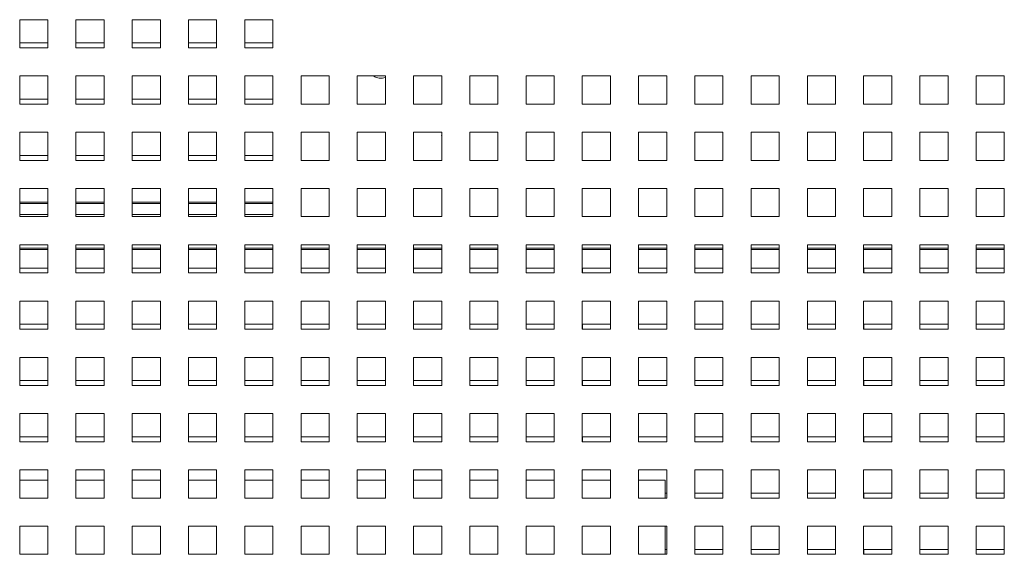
# Model space of a CAD drawing. Header units: inches. Extents: x 1 to 109, y 1 to 85.
# Tile 9 of 256: x 50.11 to 55.94, y 18.06 to 21.22. Entities that reach past the tile are written whole.
import ezdxf

# ---------------------------------------------------------------- set-up
doc = ezdxf.new("R2010")
doc.units = ezdxf.units.IN
doc.header["$MEASUREMENT"] = 0

msp = doc.modelspace()

# ---------------------------------------------------------------- linework, layer by layer
at = {"color": 7, "linetype": 'Continuous', "lineweight": 15, "ltscale": 5}
for p, q in [((50.2721, 21.2235), (50.1054, 21.2235)), ((50.1054, 21.2235), (50.1054, 21.0569)), ((50.2721, 21.0569), (50.2721, 21.2235)), ((50.6054, 21.2235), (50.4387, 21.2235)), ((50.4387, 21.2235), (50.4387, 21.0569)), ((50.6054, 21.0569), (50.6054, 21.2235)), ((50.7721, 21.2235), (50.7721, 21.0569)), ((50.9387, 21.2235), (50.7721, 21.2235)), ((50.9387, 21.0569), (50.9387, 21.2235)), ((51.2721, 21.2235), (51.1054, 21.2235)), ((51.1054, 21.2235), (51.1054, 21.0569)), ((51.2721, 21.0569), (51.2721, 21.2235)), ((51.6054, 21.2235), (51.4387, 21.2235)), ((51.4387, 21.2235), (51.4387, 21.0569)), ((51.6054, 21.0569), (51.6054, 21.2235)), ((50.2721, 21.086), (50.1056, 21.086)), ((50.1056, 21.086), (50.1056, 21.0569)), ((50.6054, 21.086), (50.4389, 21.086)), ((50.4389, 21.086), (50.4389, 21.0569)), ((50.9387, 21.086), (50.7722, 21.086)), ((50.7722, 21.086), (50.7722, 21.0569)), ((51.2721, 21.086), (51.1056, 21.086)), ((51.1056, 21.086), (51.1056, 21.0569)), ((51.6054, 21.086), (51.4389, 21.086)), ((51.4389, 21.086), (51.4389, 21.0569)), ((50.1054, 21.0569), (50.2721, 21.0569)), ((50.4387, 21.0569), (50.6054, 21.0569)), ((50.7721, 21.0569), (50.9387, 21.0569)), ((51.1054, 21.0569), (51.2721, 21.0569)), ((51.4387, 21.0569), (51.6054, 21.0569)), ((50.2721, 20.8902), (50.1054, 20.8902)), ((50.1054, 20.8902), (50.1054, 20.7235)), ((50.2721, 20.7235), (50.2721, 20.8902)), ((50.6054, 20.8902), (50.4387, 20.8902)), ((50.4387, 20.8902), (50.4387, 20.7235)), ((50.6054, 20.7235), (50.6054, 20.8902)), ((50.7721, 20.8902), (50.7721, 20.7235)), ((50.9387, 20.8902), (50.7721, 20.8902)), ((50.9387, 20.7235), (50.9387, 20.8902)), ((51.2721, 20.8902), (51.1054, 20.8902)), ((51.1054, 20.8902), (51.1054, 20.7235)), ((51.2721, 20.7235), (51.2721, 20.8902)), ((51.6054, 20.8902), (51.4387, 20.8902)), ((51.4387, 20.8902), (51.4387, 20.7235)), ((51.6054, 20.7235), (51.6054, 20.8902)), ((51.9387, 20.8902), (51.7721, 20.8902)), ((51.7721, 20.8902), (51.7721, 20.7235)), ((51.9387, 20.7235), (51.9387, 20.8902)), ((52.2721, 20.8902), (52.1054, 20.8902)), ((52.1054, 20.8902), (52.1054, 20.7235)), ((52.2721, 20.7235), (52.2721, 20.8902)), ((52.6054, 20.8902), (52.4387, 20.8902)), ((52.4387, 20.8902), (52.4387, 20.7235)), ((52.6054, 20.7235), (52.6054, 20.8902)), ((52.9387, 20.8902), (52.7721, 20.8902)), ((52.7721, 20.8902), (52.7721, 20.7235)), ((52.9387, 20.7235), (52.9387, 20.8902)), ((53.2721, 20.8902), (53.1054, 20.8902)), ((53.1054, 20.8902), (53.1054, 20.7235)), ((53.2721, 20.7235), (53.2721, 20.8902)), ((53.6054, 20.8902), (53.4387, 20.8902)), ((53.4387, 20.8902), (53.4387, 20.7235)), ((53.6054, 20.7235), (53.6054, 20.8902)), ((53.9387, 20.8902), (53.7721, 20.8902)), ((53.7721, 20.8902), (53.7721, 20.7235)), ((53.9387, 20.7235), (53.9387, 20.8902)), ((54.2721, 20.8902), (54.1054, 20.8902)), ((54.1054, 20.8902), (54.1054, 20.7235)), ((54.2721, 20.7235), (54.2721, 20.8902)), ((54.6054, 20.8902), (54.4387, 20.8902)), ((54.4387, 20.8902), (54.4387, 20.7235)), ((54.6054, 20.7235), (54.6054, 20.8902)), ((54.9387, 20.8902), (54.7721, 20.8902)), ((54.7721, 20.8902), (54.7721, 20.7235)), ((54.9387, 20.7235), (54.9387, 20.8902)), ((55.2721, 20.8902), (55.1054, 20.8902)), ((55.1054, 20.8902), (55.1054, 20.7235)), ((55.2721, 20.7235), (55.2721, 20.8902)), ((55.6054, 20.8902), (55.4387, 20.8902)), ((55.4387, 20.8902), (55.4387, 20.7235)), ((55.6054, 20.7235), (55.6054, 20.8902)), ((55.9387, 20.8902), (55.7721, 20.8902)), ((55.7721, 20.8902), (55.7721, 20.7235)), ((55.9387, 20.7235), (55.9387, 20.8902)), ((50.1054, 20.7235), (50.2721, 20.7235)), ((50.2721, 20.7527), (50.1056, 20.7527)), ((50.1056, 20.7527), (50.1056, 20.7235)), ((50.4387, 20.7235), (50.6054, 20.7235)), ((50.6054, 20.7527), (50.4389, 20.7527)), ((50.4389, 20.7527), (50.4389, 20.7235)), ((50.7721, 20.7235), (50.9387, 20.7235)), ((50.9387, 20.7527), (50.7722, 20.7527)), ((50.7722, 20.7527), (50.7722, 20.7235)), ((51.1054, 20.7235), (51.2721, 20.7235)), ((51.2721, 20.7527), (51.1056, 20.7527)), ((51.1056, 20.7527), (51.1056, 20.7235)), ((51.4387, 20.7235), (51.6054, 20.7235)), ((51.6054, 20.7527), (51.4389, 20.7527)), ((51.4389, 20.7527), (51.4389, 20.7235)), ((51.7721, 20.7235), (51.9387, 20.7235)), ((52.1054, 20.7235), (52.2721, 20.7235)), ((52.4387, 20.7235), (52.6054, 20.7235)), ((52.7721, 20.7235), (52.9387, 20.7235)), ((53.1054, 20.7235), (53.2721, 20.7235)), ((53.4387, 20.7235), (53.6054, 20.7235)), ((53.7721, 20.7235), (53.9387, 20.7235)), ((54.1054, 20.7235), (54.2721, 20.7235)), ((54.4387, 20.7235), (54.6054, 20.7235)), ((54.7721, 20.7235), (54.9387, 20.7235)), ((55.1054, 20.7235), (55.2721, 20.7235)), ((55.4387, 20.7235), (55.6054, 20.7235)), ((55.7721, 20.7235), (55.9387, 20.7235)), ((50.2721, 20.5569), (50.1054, 20.5569)), ((50.1054, 20.5569), (50.1054, 20.3902)), ((50.2721, 20.3902), (50.2721, 20.5569)), ((50.6054, 20.5569), (50.4387, 20.5569)), ((50.4387, 20.5569), (50.4387, 20.3902)), ((50.6054, 20.3902), (50.6054, 20.5569)), ((50.7721, 20.5569), (50.7721, 20.3902)), ((50.9387, 20.5569), (50.7721, 20.5569)), ((50.9387, 20.3902), (50.9387, 20.5569)), ((51.2721, 20.5569), (51.1054, 20.5569)), ((51.1054, 20.5569), (51.1054, 20.3902)), ((51.2721, 20.3902), (51.2721, 20.5569)), ((51.6054, 20.5569), (51.4387, 20.5569)), ((51.4387, 20.5569), (51.4387, 20.3902)), ((51.6054, 20.3902), (51.6054, 20.5569)), ((51.9387, 20.5569), (51.7721, 20.5569)), ((51.7721, 20.5569), (51.7721, 20.3902)), ((51.9387, 20.3902), (51.9387, 20.5569)), ((52.2721, 20.5569), (52.1054, 20.5569)), ((52.1054, 20.5569), (52.1054, 20.3902)), ((52.2721, 20.3902), (52.2721, 20.5569)), ((52.6054, 20.5569), (52.4387, 20.5569)), ((52.4387, 20.5569), (52.4387, 20.3902)), ((52.6054, 20.5392), (52.6035, 20.5381)), ((52.6047, 20.5384), (52.6054, 20.5361)), ((52.6054, 20.3902), (52.6054, 20.5569)), ((52.9387, 20.5569), (52.7721, 20.5569)), ((52.7721, 20.5569), (52.7721, 20.3902)), ((52.9387, 20.3902), (52.9387, 20.5569)), ((53.2721, 20.5569), (53.1054, 20.5569)), ((53.1054, 20.5569), (53.1054, 20.3902)), ((53.2721, 20.3902), (53.2721, 20.5569)), ((53.6054, 20.5569), (53.4387, 20.5569)), ((53.4387, 20.5569), (53.4387, 20.3902)), ((53.6054, 20.3902), (53.6054, 20.5569)), ((53.9387, 20.5569), (53.7721, 20.5569)), ((53.7721, 20.5569), (53.7721, 20.3902)), ((53.9387, 20.3902), (53.9387, 20.5569)), ((54.2721, 20.5569), (54.1054, 20.5569)), ((54.1054, 20.5569), (54.1054, 20.3902)), ((54.2721, 20.3902), (54.2721, 20.5569)), ((54.6054, 20.5569), (54.4387, 20.5569)), ((54.4387, 20.5569), (54.4387, 20.3902)), ((54.6054, 20.3902), (54.6054, 20.5569)), ((54.9387, 20.5569), (54.7721, 20.5569)), ((54.7721, 20.5569), (54.7721, 20.3902)), ((54.9387, 20.3902), (54.9387, 20.5569)), ((55.2721, 20.5569), (55.1054, 20.5569)), ((55.1054, 20.5569), (55.1054, 20.3902)), ((55.2721, 20.3902), (55.2721, 20.5569)), ((55.6054, 20.5569), (55.4387, 20.5569)), ((55.4387, 20.5569), (55.4387, 20.3902)), ((55.6054, 20.3902), (55.6054, 20.5569)), ((55.9387, 20.5569), (55.7721, 20.5569)), ((55.7721, 20.5569), (55.7721, 20.3902)), ((55.9387, 20.3902), (55.9387, 20.5569)), ((50.2721, 20.4194), (50.1056, 20.4194)), ((50.1056, 20.4194), (50.1056, 20.3902)), ((50.6054, 20.4194), (50.4389, 20.4194)), ((50.4389, 20.4194), (50.4389, 20.3902)), ((50.9387, 20.4194), (50.7722, 20.4194)), ((50.7722, 20.4194), (50.7722, 20.3902)), ((51.2721, 20.4194), (51.1056, 20.4194)), ((51.1056, 20.4194), (51.1056, 20.3902)), ((51.6054, 20.4194), (51.4389, 20.4194)), ((51.4389, 20.4194), (51.4389, 20.3902)), ((50.1054, 20.3902), (50.2721, 20.3902)), ((50.4387, 20.3902), (50.6054, 20.3902)), ((50.7721, 20.3902), (50.9387, 20.3902)), ((51.1054, 20.3902), (51.2721, 20.3902)), ((51.4387, 20.3902), (51.6054, 20.3902)), ((51.7721, 20.3902), (51.9387, 20.3902)), ((52.1054, 20.3902), (52.2721, 20.3902)), ((52.4387, 20.3902), (52.6054, 20.3902)), ((52.7721, 20.3902), (52.9387, 20.3902)), ((53.1054, 20.3902), (53.2721, 20.3902)), ((53.4387, 20.3902), (53.6054, 20.3902)), ((53.7721, 20.3902), (53.9387, 20.3902)), ((54.1054, 20.3902), (54.2721, 20.3902)), ((54.4387, 20.3902), (54.6054, 20.3902)), ((54.7721, 20.3902), (54.9387, 20.3902)), ((55.1054, 20.3902), (55.2721, 20.3902)), ((55.4387, 20.3902), (55.6054, 20.3902)), ((55.7721, 20.3902), (55.9387, 20.3902)), ((50.2721, 20.2235), (50.1054, 20.2235)), ((50.1054, 20.2235), (50.1054, 20.0569)), ((50.2721, 20.0569), (50.2721, 20.2235)), ((50.6054, 20.2235), (50.4387, 20.2235)), ((50.4387, 20.2235), (50.4387, 20.0569)), ((50.6054, 20.0569), (50.6054, 20.2235)), ((50.9387, 20.2235), (50.7721, 20.2235)), ((50.7721, 20.2235), (50.7721, 20.0569)), ((50.9387, 20.0569), (50.9387, 20.2235)), ((51.2721, 20.2235), (51.1054, 20.2235)), ((51.1054, 20.2235), (51.1054, 20.0569)), ((51.2721, 20.0569), (51.2721, 20.2235)), ((51.6054, 20.2235), (51.4387, 20.2235)), ((51.4387, 20.2235), (51.4387, 20.0569)), ((51.6054, 20.0569), (51.6054, 20.2235)), ((51.9387, 20.2235), (51.7721, 20.2235)), ((51.7721, 20.2235), (51.7721, 20.0569)), ((51.9387, 20.0569), (51.9387, 20.2235)), ((52.2721, 20.2235), (52.1054, 20.2235)), ((52.1054, 20.2235), (52.1054, 20.0569)), ((52.2721, 20.0569), (52.2721, 20.2235)), ((52.6054, 20.2235), (52.4387, 20.2235)), ((52.4387, 20.2235), (52.4387, 20.0569)), ((52.6054, 20.0569), (52.6054, 20.2235)), ((52.9387, 20.2235), (52.7721, 20.2235)), ((52.7721, 20.2235), (52.7721, 20.0569)), ((52.9387, 20.0569), (52.9387, 20.2235)), ((53.2721, 20.2235), (53.1054, 20.2235)), ((53.1054, 20.2235), (53.1054, 20.0569)), ((53.2721, 20.0569), (53.2721, 20.2235)), ((53.6054, 20.2235), (53.4387, 20.2235)), ((53.4387, 20.2235), (53.4387, 20.0569)), ((53.6054, 20.0569), (53.6054, 20.2235)), ((53.9387, 20.2235), (53.7721, 20.2235)), ((53.7721, 20.2235), (53.7721, 20.0569)), ((53.9387, 20.0569), (53.9387, 20.2235)), ((54.2721, 20.2235), (54.1054, 20.2235)), ((54.1054, 20.2235), (54.1054, 20.0569)), ((54.2721, 20.0569), (54.2721, 20.2235)), ((54.6054, 20.2235), (54.4387, 20.2235)), ((54.4387, 20.2235), (54.4387, 20.0569)), ((54.6054, 20.0569), (54.6054, 20.2235)), ((54.9387, 20.2235), (54.7721, 20.2235)), ((54.7721, 20.2235), (54.7721, 20.0569)), ((54.9387, 20.0569), (54.9387, 20.2235)), ((55.2721, 20.2235), (55.1054, 20.2235)), ((55.1054, 20.2235), (55.1054, 20.0569)), ((55.2721, 20.0569), (55.2721, 20.2235)), ((55.6054, 20.2235), (55.4387, 20.2235)), ((55.4387, 20.2235), (55.4387, 20.0569)), ((55.6054, 20.0569), (55.6054, 20.2235)), ((55.9387, 20.2235), (55.7721, 20.2235)), ((55.7721, 20.2235), (55.7721, 20.0569)), ((55.9387, 20.0569), (55.9387, 20.2235)), ((50.2721, 20.1427), (50.1054, 20.1427)), ((50.6054, 20.1427), (50.4387, 20.1427)), ((50.9387, 20.1427), (50.7721, 20.1427)), ((51.2721, 20.1427), (51.1054, 20.1427)), ((51.6054, 20.1427), (51.4387, 20.1427)), ((50.1054, 20.0569), (50.2721, 20.0569)), ((50.4387, 20.0569), (50.6054, 20.0569)), ((50.7721, 20.0569), (50.9387, 20.0569)), ((51.1054, 20.0569), (51.2721, 20.0569)), ((51.4387, 20.0569), (51.6054, 20.0569)), ((51.7721, 20.0569), (51.9387, 20.0569)), ((52.1054, 20.0569), (52.2721, 20.0569)), ((52.4387, 20.0569), (52.6054, 20.0569)), ((52.7721, 20.0569), (52.9387, 20.0569)), ((53.1054, 20.0569), (53.2721, 20.0569)), ((53.4387, 20.0569), (53.6054, 20.0569)), ((53.7721, 20.0569), (53.9387, 20.0569)), ((54.1054, 20.0569), (54.2721, 20.0569)), ((54.4387, 20.0569), (54.6054, 20.0569)), ((54.7721, 20.0569), (54.9387, 20.0569)), ((55.1054, 20.0569), (55.2721, 20.0569)), ((55.4387, 20.0569), (55.6054, 20.0569)), ((55.7721, 20.0569), (55.9387, 20.0569)), ((50.2721, 19.8902), (50.1054, 19.8902)), ((50.1054, 19.8902), (50.1054, 19.7235)), ((50.1054, 19.8627), (50.2721, 19.8627)), ((50.2721, 19.7235), (50.2721, 19.8902)), ((50.6054, 19.8902), (50.4387, 19.8902)), ((50.4387, 19.8902), (50.4387, 19.7235)), ((50.4387, 19.8627), (50.6054, 19.8627)), ((50.6054, 19.7235), (50.6054, 19.8902)), ((50.9387, 19.8902), (50.7721, 19.8902)), ((50.7721, 19.8902), (50.7721, 19.7235)), ((50.7721, 19.8627), (50.9387, 19.8627)), ((50.9387, 19.7235), (50.9387, 19.8902)), ((51.2721, 19.8902), (51.1054, 19.8902)), ((51.1054, 19.8902), (51.1054, 19.7235)), ((51.1054, 19.8627), (51.2721, 19.8627)), ((51.2721, 19.7235), (51.2721, 19.8902)), ((51.6054, 19.8902), (51.4387, 19.8902)), ((51.4387, 19.8902), (51.4387, 19.7235)), ((51.4387, 19.8627), (51.6054, 19.8627)), ((51.6054, 19.7235), (51.6054, 19.8902)), ((51.9387, 19.8902), (51.7721, 19.8902)), ((51.7721, 19.8902), (51.7721, 19.7235)), ((51.7721, 19.8627), (51.9387, 19.8627)), ((51.9387, 19.7235), (51.9387, 19.8902)), ((52.2721, 19.8902), (52.1054, 19.8902)), ((52.1054, 19.8902), (52.1054, 19.7235)), ((52.1054, 19.8627), (52.2721, 19.8627)), ((52.2721, 19.7235), (52.2721, 19.8902)), ((52.6054, 19.8902), (52.4387, 19.8902)), ((52.4387, 19.8902), (52.4387, 19.7235)), ((52.4387, 19.8627), (52.6054, 19.8627)), ((52.6054, 19.7235), (52.6054, 19.8902)), ((52.9387, 19.8902), (52.7721, 19.8902)), ((52.7721, 19.8902), (52.7721, 19.7235)), ((52.7721, 19.8627), (52.9387, 19.8627)), ((52.9387, 19.7235), (52.9387, 19.8902)), ((53.2721, 19.8902), (53.1054, 19.8902)), ((53.1054, 19.8902), (53.1054, 19.7235)), ((53.1054, 19.8627), (53.2721, 19.8627)), ((53.2721, 19.7235), (53.2721, 19.8902)), ((53.6054, 19.8902), (53.4387, 19.8902)), ((53.4387, 19.8902), (53.4387, 19.7235)), ((53.4387, 19.8627), (53.6054, 19.8627)), ((53.6054, 19.7235), (53.6054, 19.8902)), ((53.9387, 19.8902), (53.7721, 19.8902)), ((53.7721, 19.8902), (53.7721, 19.7235)), ((53.7721, 19.8627), (53.9387, 19.8627)), ((53.9387, 19.7235), (53.9387, 19.8902)), ((54.2721, 19.8902), (54.1054, 19.8902)), ((54.1054, 19.8902), (54.1054, 19.7235)), ((54.1054, 19.8627), (54.2721, 19.8627)), ((54.2721, 19.7235), (54.2721, 19.8902)), ((54.6054, 19.8902), (54.4387, 19.8902)), ((54.4387, 19.8902), (54.4387, 19.7235)), ((54.4387, 19.8627), (54.6054, 19.8627)), ((54.6054, 19.7235), (54.6054, 19.8902)), ((54.9387, 19.8902), (54.7721, 19.8902)), ((54.7721, 19.8902), (54.7721, 19.7235)), ((54.7721, 19.8627), (54.9387, 19.8627)), ((54.9387, 19.7235), (54.9387, 19.8902)), ((55.2721, 19.8902), (55.1054, 19.8902)), ((55.1054, 19.8902), (55.1054, 19.7235)), ((55.1054, 19.8627), (55.2721, 19.8627)), ((55.2721, 19.7235), (55.2721, 19.8902)), ((55.6054, 19.8902), (55.4387, 19.8902)), ((55.4387, 19.8902), (55.4387, 19.7235)), ((55.4387, 19.8627), (55.6054, 19.8627)), ((55.6054, 19.7235), (55.6054, 19.8902)), ((55.9387, 19.8902), (55.7721, 19.8902)), ((55.7721, 19.8902), (55.7721, 19.7235)), ((55.7721, 19.8627), (55.9387, 19.8627)), ((55.9387, 19.7235), (55.9387, 19.8902)), ((50.1054, 19.7235), (50.2721, 19.7235)), ((50.2721, 19.7527), (50.1056, 19.7527)), ((50.1056, 19.7527), (50.1056, 19.7235)), ((50.4387, 19.7235), (50.6054, 19.7235)), ((50.6054, 19.7527), (50.4389, 19.7527)), ((50.4389, 19.7527), (50.4389, 19.7235)), ((50.7721, 19.7235), (50.9387, 19.7235)), ((50.9387, 19.7527), (50.7722, 19.7527)), ((50.7722, 19.7527), (50.7722, 19.7235)), ((51.1054, 19.7235), (51.2721, 19.7235)), ((51.2721, 19.7527), (51.1056, 19.7527)), ((51.1056, 19.7527), (51.1056, 19.7235)), ((51.4387, 19.7235), (51.6054, 19.7235)), ((51.6054, 19.7527), (51.4389, 19.7527)), ((51.4389, 19.7527), (51.4389, 19.7235)), ((51.7721, 19.7235), (51.9387, 19.7235)), ((51.9387, 19.7527), (51.7722, 19.7527)), ((51.7722, 19.7527), (51.7722, 19.7235)), ((52.1054, 19.7235), (52.2721, 19.7235)), ((52.2721, 19.7527), (52.1056, 19.7527)), ((52.1056, 19.7527), (52.1056, 19.7235)), ((52.4387, 19.7235), (52.6054, 19.7235)), ((52.6054, 19.7527), (52.4389, 19.7527)), ((52.4389, 19.7527), (52.4389, 19.7235)), ((52.7721, 19.7235), (52.9387, 19.7235)), ((52.9387, 19.7527), (52.7722, 19.7527)), ((52.7722, 19.7527), (52.7722, 19.7235)), ((53.1054, 19.7235), (53.2721, 19.7235)), ((53.2721, 19.7527), (53.1056, 19.7527)), ((53.1056, 19.7527), (53.1056, 19.7235)), ((53.4387, 19.7235), (53.6054, 19.7235)), ((53.6054, 19.7527), (53.4389, 19.7527)), ((53.4389, 19.7527), (53.4389, 19.7235)), ((53.7721, 19.7235), (53.9387, 19.7235)), ((53.9387, 19.7527), (53.7722, 19.7527)), ((53.7722, 19.7527), (53.7722, 19.7235)), ((54.1054, 19.7235), (54.2721, 19.7235)), ((54.2721, 19.7527), (54.1056, 19.7527)), ((54.1056, 19.7527), (54.1056, 19.7235)), ((54.4387, 19.7235), (54.6054, 19.7235)), ((54.6054, 19.7527), (54.4389, 19.7527)), ((54.4389, 19.7527), (54.4389, 19.7235)), ((54.7721, 19.7235), (54.9387, 19.7235)), ((54.9387, 19.7527), (54.7722, 19.7527)), ((54.7722, 19.7527), (54.7722, 19.7235)), ((55.1054, 19.7235), (55.2721, 19.7235)), ((55.2721, 19.7527), (55.1056, 19.7527)), ((55.1056, 19.7527), (55.1056, 19.7235)), ((55.4387, 19.7235), (55.6054, 19.7235)), ((55.6054, 19.7527), (55.4389, 19.7527)), ((55.4389, 19.7527), (55.4389, 19.7235)), ((55.7721, 19.7235), (55.9387, 19.7235)), ((55.9387, 19.7527), (55.7722, 19.7527)), ((55.7722, 19.7527), (55.7722, 19.7235)), ((50.2721, 19.5569), (50.1054, 19.5569)), ((50.1054, 19.5569), (50.1054, 19.3902)), ((50.2721, 19.3902), (50.2721, 19.5569)), ((50.6054, 19.5569), (50.4387, 19.5569)), ((50.4387, 19.5569), (50.4387, 19.3902)), ((50.6054, 19.3902), (50.6054, 19.5569)), ((50.9387, 19.5569), (50.7721, 19.5569)), ((50.7721, 19.5569), (50.7721, 19.3902)), ((50.9387, 19.3902), (50.9387, 19.5569)), ((51.2721, 19.5569), (51.1054, 19.5569)), ((51.1054, 19.5569), (51.1054, 19.3902)), ((51.2721, 19.3902), (51.2721, 19.5569)), ((51.6054, 19.5569), (51.4387, 19.5569)), ((51.4387, 19.5569), (51.4387, 19.3902)), ((51.6054, 19.3902), (51.6054, 19.5569)), ((51.9387, 19.5569), (51.7721, 19.5569)), ((51.7721, 19.5569), (51.7721, 19.3902)), ((51.9387, 19.3902), (51.9387, 19.5569)), ((52.2721, 19.5569), (52.1054, 19.5569)), ((52.1054, 19.5569), (52.1054, 19.3902)), ((52.2721, 19.3902), (52.2721, 19.5569)), ((52.6054, 19.5569), (52.4387, 19.5569)), ((52.4387, 19.5569), (52.4387, 19.3902)), ((52.6054, 19.3902), (52.6054, 19.5569)), ((52.9387, 19.5569), (52.7721, 19.5569)), ((52.7721, 19.5569), (52.7721, 19.3902)), ((52.9387, 19.3902), (52.9387, 19.5569)), ((53.2721, 19.5569), (53.1054, 19.5569)), ((53.1054, 19.5569), (53.1054, 19.3902)), ((53.2721, 19.3902), (53.2721, 19.5569)), ((53.6054, 19.5569), (53.4387, 19.5569)), ((53.4387, 19.5569), (53.4387, 19.3902)), ((53.6054, 19.3902), (53.6054, 19.5569)), ((53.9387, 19.5569), (53.7721, 19.5569)), ((53.7721, 19.5569), (53.7721, 19.3902)), ((53.9387, 19.3902), (53.9387, 19.5569)), ((54.2721, 19.5569), (54.1054, 19.5569)), ((54.1054, 19.5569), (54.1054, 19.3902)), ((54.2721, 19.3902), (54.2721, 19.5569)), ((54.6054, 19.5569), (54.4387, 19.5569)), ((54.4387, 19.5569), (54.4387, 19.3902)), ((54.6054, 19.3902), (54.6054, 19.5569)), ((54.9387, 19.5569), (54.7721, 19.5569)), ((54.7721, 19.5569), (54.7721, 19.3902)), ((54.9387, 19.3902), (54.9387, 19.5569)), ((55.2721, 19.5569), (55.1054, 19.5569)), ((55.1054, 19.5569), (55.1054, 19.3902)), ((55.2721, 19.3902), (55.2721, 19.5569)), ((55.6054, 19.5569), (55.4387, 19.5569)), ((55.4387, 19.5569), (55.4387, 19.3902)), ((55.6054, 19.3902), (55.6054, 19.5569)), ((55.9387, 19.5569), (55.7721, 19.5569)), ((55.7721, 19.5569), (55.7721, 19.3902)), ((55.9387, 19.3902), (55.9387, 19.5569)), ((50.1054, 19.3902), (50.2721, 19.3902)), ((50.2721, 19.4194), (50.1056, 19.4194)), ((50.1056, 19.4194), (50.1056, 19.3902)), ((50.4387, 19.3902), (50.6054, 19.3902)), ((50.6054, 19.4194), (50.4389, 19.4194)), ((50.4389, 19.4194), (50.4389, 19.3902)), ((50.7721, 19.3902), (50.9387, 19.3902)), ((50.9387, 19.4194), (50.7722, 19.4194)), ((50.7722, 19.4194), (50.7722, 19.3902)), ((51.1054, 19.3902), (51.2721, 19.3902)), ((51.2721, 19.4194), (51.1056, 19.4194)), ((51.1056, 19.4194), (51.1056, 19.3902)), ((51.4387, 19.3902), (51.6054, 19.3902)), ((51.6054, 19.4194), (51.4389, 19.4194)), ((51.4389, 19.4194), (51.4389, 19.3902)), ((51.7721, 19.3902), (51.9387, 19.3902)), ((51.9387, 19.4194), (51.7722, 19.4194)), ((51.7722, 19.4194), (51.7722, 19.3902)), ((52.1054, 19.3902), (52.2721, 19.3902)), ((52.2721, 19.4194), (52.1056, 19.4194)), ((52.1056, 19.4194), (52.1056, 19.3902)), ((52.4387, 19.3902), (52.6054, 19.3902)), ((52.6054, 19.4194), (52.4389, 19.4194)), ((52.4389, 19.4194), (52.4389, 19.3902)), ((52.7721, 19.3902), (52.9387, 19.3902)), ((52.9387, 19.4194), (52.7722, 19.4194)), ((52.7722, 19.4194), (52.7722, 19.3902)), ((53.1054, 19.3902), (53.2721, 19.3902)), ((53.2721, 19.4194), (53.1056, 19.4194)), ((53.1056, 19.4194), (53.1056, 19.3902)), ((53.4387, 19.3902), (53.6054, 19.3902)), ((53.6054, 19.4194), (53.4389, 19.4194)), ((53.4389, 19.4194), (53.4389, 19.3902)), ((53.7721, 19.3902), (53.9387, 19.3902)), ((53.9387, 19.4194), (53.7722, 19.4194)), ((53.7722, 19.4194), (53.7722, 19.3902)), ((54.1054, 19.3902), (54.2721, 19.3902)), ((54.2721, 19.4194), (54.1056, 19.4194)), ((54.1056, 19.4194), (54.1056, 19.3902)), ((54.4387, 19.3902), (54.6054, 19.3902)), ((54.6054, 19.4194), (54.4389, 19.4194)), ((54.4389, 19.4194), (54.4389, 19.3902)), ((54.7721, 19.3902), (54.9387, 19.3902)), ((54.9387, 19.4194), (54.7722, 19.4194)), ((54.7722, 19.4194), (54.7722, 19.3902)), ((55.1054, 19.3902), (55.2721, 19.3902)), ((55.2721, 19.4194), (55.1056, 19.4194)), ((55.1056, 19.4194), (55.1056, 19.3902)), ((55.4387, 19.3902), (55.6054, 19.3902)), ((55.6054, 19.4194), (55.4389, 19.4194)), ((55.4389, 19.4194), (55.4389, 19.3902)), ((55.7721, 19.3902), (55.9387, 19.3902)), ((55.9387, 19.4194), (55.7722, 19.4194)), ((55.7722, 19.4194), (55.7722, 19.3902)), ((50.2721, 19.2235), (50.1054, 19.2235)), ((50.1054, 19.2235), (50.1054, 19.0569)), ((50.2721, 19.0569), (50.2721, 19.2235)), ((50.6054, 19.2235), (50.4387, 19.2235)), ((50.4387, 19.2235), (50.4387, 19.0569)), ((50.6054, 19.0569), (50.6054, 19.2235)), ((50.9387, 19.2235), (50.7721, 19.2235)), ((50.7721, 19.2235), (50.7721, 19.0569)), ((50.9387, 19.0569), (50.9387, 19.2235)), ((51.2721, 19.2235), (51.1054, 19.2235)), ((51.1054, 19.2235), (51.1054, 19.0569)), ((51.2721, 19.0569), (51.2721, 19.2235)), ((51.6054, 19.2235), (51.4387, 19.2235)), ((51.4387, 19.2235), (51.4387, 19.0569)), ((51.6054, 19.0569), (51.6054, 19.2235)), ((51.9387, 19.2235), (51.7721, 19.2235)), ((51.7721, 19.2235), (51.7721, 19.0569)), ((51.9387, 19.0569), (51.9387, 19.2235)), ((52.2721, 19.2235), (52.1054, 19.2235)), ((52.1054, 19.2235), (52.1054, 19.0569)), ((52.2721, 19.0569), (52.2721, 19.2235)), ((52.6054, 19.2235), (52.4387, 19.2235)), ((52.4387, 19.2235), (52.4387, 19.0569)), ((52.6054, 19.0569), (52.6054, 19.2235)), ((52.9387, 19.2235), (52.7721, 19.2235)), ((52.7721, 19.2235), (52.7721, 19.0569)), ((52.9387, 19.0569), (52.9387, 19.2235)), ((53.2721, 19.2235), (53.1054, 19.2235)), ((53.1054, 19.2235), (53.1054, 19.0569)), ((53.2721, 19.0569), (53.2721, 19.2235)), ((53.6054, 19.2235), (53.4387, 19.2235)), ((53.4387, 19.2235), (53.4387, 19.0569)), ((53.6054, 19.0569), (53.6054, 19.2235)), ((53.9387, 19.2235), (53.7721, 19.2235)), ((53.7721, 19.2235), (53.7721, 19.0569)), ((53.9387, 19.0569), (53.9387, 19.2235)), ((54.2721, 19.2235), (54.1054, 19.2235)), ((54.1054, 19.2235), (54.1054, 19.0569)), ((54.2721, 19.0569), (54.2721, 19.2235)), ((54.6054, 19.2235), (54.4387, 19.2235)), ((54.4387, 19.2235), (54.4387, 19.0569)), ((54.6054, 19.0569), (54.6054, 19.2235)), ((54.9387, 19.2235), (54.7721, 19.2235)), ((54.7721, 19.2235), (54.7721, 19.0569)), ((54.9387, 19.0569), (54.9387, 19.2235)), ((55.2721, 19.2235), (55.1054, 19.2235)), ((55.1054, 19.2235), (55.1054, 19.0569)), ((55.2721, 19.0569), (55.2721, 19.2235)), ((55.6054, 19.2235), (55.4387, 19.2235)), ((55.4387, 19.2235), (55.4387, 19.0569)), ((55.6054, 19.0569), (55.6054, 19.2235)), ((55.9387, 19.2235), (55.7721, 19.2235)), ((55.7721, 19.2235), (55.7721, 19.0569)), ((55.9387, 19.0569), (55.9387, 19.2235)), ((50.2721, 19.086), (50.1056, 19.086)), ((50.1056, 19.086), (50.1056, 19.0569)), ((50.6054, 19.086), (50.4389, 19.086)), ((50.4389, 19.086), (50.4389, 19.0569)), ((50.9387, 19.086), (50.7722, 19.086)), ((50.7722, 19.086), (50.7722, 19.0569)), ((51.2721, 19.086), (51.1056, 19.086)), ((51.1056, 19.086), (51.1056, 19.0569)), ((51.4389, 19.086), (51.4389, 19.0569)), ((51.6054, 19.086), (51.4389, 19.086)), ((51.7722, 19.086), (51.7722, 19.0569)), ((51.9387, 19.086), (51.7722, 19.086)), ((52.1056, 19.086), (52.1056, 19.0569)), ((52.2721, 19.086), (52.1056, 19.086)), ((52.4389, 19.086), (52.4389, 19.0569)), ((52.6054, 19.086), (52.4389, 19.086)), ((52.7722, 19.086), (52.7722, 19.0569)), ((52.9387, 19.086), (52.7722, 19.086)), ((53.1056, 19.086), (53.1056, 19.0569)), ((53.2721, 19.086), (53.1056, 19.086)), ((53.6054, 19.086), (53.4389, 19.086)), ((53.4389, 19.086), (53.4389, 19.0569)), ((53.7722, 19.086), (53.7722, 19.0569)), ((53.9387, 19.086), (53.7722, 19.086)), ((54.1056, 19.086), (54.1056, 19.0569)), ((54.2721, 19.086), (54.1056, 19.086)), ((54.4389, 19.086), (54.4389, 19.0569)), ((54.6054, 19.086), (54.4389, 19.086)), ((54.7722, 19.086), (54.7722, 19.0569)), ((54.9387, 19.086), (54.7722, 19.086)), ((55.1056, 19.086), (55.1056, 19.0569)), ((55.2721, 19.086), (55.1056, 19.086)), ((55.4389, 19.086), (55.4389, 19.0569)), ((55.6054, 19.086), (55.4389, 19.086)), ((55.9387, 19.086), (55.7722, 19.086)), ((55.7722, 19.086), (55.7722, 19.0569)), ((50.1054, 19.0569), (50.2721, 19.0569)), ((50.4387, 19.0569), (50.6054, 19.0569)), ((50.7721, 19.0569), (50.9387, 19.0569)), ((51.1054, 19.0569), (51.2721, 19.0569)), ((51.4387, 19.0569), (51.6054, 19.0569)), ((51.7721, 19.0569), (51.9387, 19.0569)), ((52.1054, 19.0569), (52.2721, 19.0569)), ((52.4387, 19.0569), (52.6054, 19.0569)), ((52.7721, 19.0569), (52.9387, 19.0569)), ((53.1054, 19.0569), (53.2721, 19.0569)), ((53.4387, 19.0569), (53.6054, 19.0569)), ((53.7721, 19.0569), (53.9387, 19.0569)), ((54.1054, 19.0569), (54.2721, 19.0569)), ((54.4387, 19.0569), (54.6054, 19.0569)), ((54.7721, 19.0569), (54.9387, 19.0569)), ((55.1054, 19.0569), (55.2721, 19.0569)), ((55.4387, 19.0569), (55.6054, 19.0569)), ((55.7721, 19.0569), (55.9387, 19.0569)), ((50.2721, 18.8902), (50.1054, 18.8902)), ((50.1054, 18.8902), (50.1054, 18.7235)), ((50.2721, 18.7235), (50.2721, 18.8902)), ((50.6054, 18.8902), (50.4387, 18.8902)), ((50.4387, 18.8902), (50.4387, 18.7235)), ((50.6054, 18.7235), (50.6054, 18.8902)), ((50.9387, 18.8902), (50.7721, 18.8902)), ((50.7721, 18.8902), (50.7721, 18.7235)), ((50.9387, 18.7235), (50.9387, 18.8902)), ((51.1054, 18.8902), (51.1054, 18.7235)), ((51.2721, 18.8902), (51.1054, 18.8902)), ((51.2721, 18.7235), (51.2721, 18.8902)), ((51.6054, 18.8902), (51.4387, 18.8902)), ((51.4387, 18.8902), (51.4387, 18.7235)), ((51.6054, 18.7235), (51.6054, 18.8902)), ((51.9387, 18.8902), (51.7721, 18.8902)), ((51.7721, 18.8902), (51.7721, 18.7235)), ((51.9387, 18.7235), (51.9387, 18.8902)), ((52.2721, 18.8902), (52.1054, 18.8902)), ((52.1054, 18.8902), (52.1054, 18.7235)), ((52.2721, 18.7235), (52.2721, 18.8902)), ((52.6054, 18.8902), (52.4387, 18.8902)), ((52.4387, 18.8902), (52.4387, 18.7235)), ((52.6054, 18.7235), (52.6054, 18.8902)), ((52.9387, 18.8902), (52.7721, 18.8902)), ((52.7721, 18.8902), (52.7721, 18.7235)), ((52.9387, 18.7235), (52.9387, 18.8902)), ((53.2721, 18.8902), (53.1054, 18.8902)), ((53.1054, 18.8902), (53.1054, 18.7235)), ((53.2721, 18.7235), (53.2721, 18.8902)), ((53.6054, 18.8902), (53.4387, 18.8902)), ((53.4387, 18.8902), (53.4387, 18.7235)), ((53.6054, 18.7235), (53.6054, 18.8902)), ((53.9387, 18.8902), (53.7721, 18.8902)), ((53.7721, 18.8902), (53.7721, 18.7235)), ((53.9387, 18.7235), (53.9387, 18.8902)), ((54.2721, 18.8902), (54.1054, 18.8902)), ((54.1054, 18.8902), (54.1054, 18.7235)), ((54.2721, 18.7235), (54.2721, 18.8902)), ((54.6054, 18.8902), (54.4387, 18.8902)), ((54.4387, 18.8902), (54.4387, 18.7235)), ((54.6054, 18.7235), (54.6054, 18.8902)), ((54.9387, 18.8902), (54.7721, 18.8902)), ((54.7721, 18.8902), (54.7721, 18.7235)), ((54.9387, 18.7235), (54.9387, 18.8902)), ((55.2721, 18.8902), (55.1054, 18.8902)), ((55.1054, 18.8902), (55.1054, 18.7235)), ((55.2721, 18.7235), (55.2721, 18.8902)), ((55.6054, 18.8902), (55.4387, 18.8902)), ((55.4387, 18.8902), (55.4387, 18.7235)), ((55.6054, 18.7235), (55.6054, 18.8902)), ((55.9387, 18.8902), (55.7721, 18.8902)), ((55.7721, 18.8902), (55.7721, 18.7235)), ((55.9387, 18.7235), (55.9387, 18.8902)), ((50.2721, 18.7527), (50.1056, 18.7527)), ((50.1056, 18.7527), (50.1056, 18.7235)), ((50.6054, 18.7527), (50.4389, 18.7527)), ((50.4389, 18.7527), (50.4389, 18.7235)), ((50.9387, 18.7527), (50.7722, 18.7527)), ((50.7722, 18.7527), (50.7722, 18.7235)), ((51.2721, 18.7527), (51.1056, 18.7527)), ((51.1056, 18.7527), (51.1056, 18.7235)), ((51.6054, 18.7527), (51.4389, 18.7527)), ((51.4389, 18.7527), (51.4389, 18.7235)), ((51.9387, 18.7527), (51.7722, 18.7527)), ((51.7722, 18.7527), (51.7722, 18.7235)), ((52.2721, 18.7527), (52.1056, 18.7527)), ((52.1056, 18.7527), (52.1056, 18.7235)), ((52.6054, 18.7527), (52.4389, 18.7527)), ((52.4389, 18.7527), (52.4389, 18.7235)), ((52.9387, 18.7527), (52.7722, 18.7527)), ((52.7722, 18.7527), (52.7722, 18.7235)), ((53.2721, 18.7527), (53.1056, 18.7527)), ((53.1056, 18.7527), (53.1056, 18.7235)), ((53.6054, 18.7527), (53.4389, 18.7527)), ((53.4389, 18.7527), (53.4389, 18.7235)), ((53.9387, 18.7527), (53.7722, 18.7527)), ((53.7722, 18.7527), (53.7722, 18.7235)), ((54.2721, 18.7527), (54.1056, 18.7527)), ((54.1056, 18.7527), (54.1056, 18.7235)), ((54.6054, 18.7527), (54.4389, 18.7527)), ((54.4389, 18.7527), (54.4389, 18.7235)), ((54.9387, 18.7527), (54.7722, 18.7527)), ((54.7722, 18.7527), (54.7722, 18.7235)), ((55.2721, 18.7527), (55.1056, 18.7527)), ((55.1056, 18.7527), (55.1056, 18.7235)), ((55.6054, 18.7527), (55.4389, 18.7527)), ((55.4389, 18.7527), (55.4389, 18.7235)), ((55.9387, 18.7527), (55.7722, 18.7527)), ((55.7722, 18.7527), (55.7722, 18.7235)), ((50.1054, 18.7235), (50.2721, 18.7235)), ((50.4387, 18.7235), (50.6054, 18.7235)), ((50.7721, 18.7235), (50.9387, 18.7235)), ((51.1054, 18.7235), (51.2721, 18.7235)), ((51.4387, 18.7235), (51.6054, 18.7235)), ((51.7721, 18.7235), (51.9387, 18.7235)), ((52.1054, 18.7235), (52.2721, 18.7235)), ((52.4387, 18.7235), (52.6054, 18.7235)), ((52.7721, 18.7235), (52.9387, 18.7235)), ((53.1054, 18.7235), (53.2721, 18.7235)), ((53.4387, 18.7235), (53.6054, 18.7235)), ((53.7721, 18.7235), (53.9387, 18.7235)), ((54.1054, 18.7235), (54.2721, 18.7235)), ((54.4387, 18.7235), (54.6054, 18.7235)), ((54.7721, 18.7235), (54.9387, 18.7235)), ((55.1054, 18.7235), (55.2721, 18.7235)), ((55.4387, 18.7235), (55.6054, 18.7235)), ((55.7721, 18.7235), (55.9387, 18.7235)), ((50.2721, 18.5569), (50.1054, 18.5569)), ((50.1054, 18.5569), (50.1054, 18.3902)), ((50.2721, 18.3902), (50.2721, 18.5569)), ((50.6054, 18.5569), (50.4387, 18.5569)), ((50.4387, 18.5569), (50.4387, 18.3902)), ((50.6054, 18.3902), (50.6054, 18.5569)), ((50.9387, 18.5569), (50.7721, 18.5569)), ((50.7721, 18.5569), (50.7721, 18.3902)), ((50.9387, 18.3902), (50.9387, 18.5569)), ((51.2721, 18.5569), (51.1054, 18.5569)), ((51.1054, 18.5569), (51.1054, 18.3902)), ((51.2721, 18.3902), (51.2721, 18.5569)), ((51.6054, 18.5569), (51.4387, 18.5569)), ((51.4387, 18.5569), (51.4387, 18.3902)), ((51.6054, 18.3902), (51.6054, 18.5569)), ((51.9387, 18.5569), (51.7721, 18.5569)), ((51.7721, 18.5569), (51.7721, 18.3902)), ((51.9387, 18.3902), (51.9387, 18.5569)), ((52.2721, 18.5569), (52.1054, 18.5569)), ((52.1054, 18.5569), (52.1054, 18.3902)), ((52.2721, 18.3902), (52.2721, 18.5569)), ((52.6054, 18.5569), (52.4387, 18.5569)), ((52.4387, 18.5569), (52.4387, 18.3902)), ((52.6054, 18.3902), (52.6054, 18.5569)), ((52.9387, 18.5569), (52.7721, 18.5569)), ((52.7721, 18.5569), (52.7721, 18.3902)), ((52.9387, 18.3902), (52.9387, 18.5569)), ((53.2721, 18.5569), (53.1054, 18.5569)), ((53.1054, 18.5569), (53.1054, 18.3902)), ((53.2721, 18.3902), (53.2721, 18.5569)), ((53.6054, 18.5569), (53.4387, 18.5569)), ((53.4387, 18.5569), (53.4387, 18.3902)), ((53.6054, 18.3902), (53.6054, 18.5569)), ((53.9387, 18.5569), (53.7721, 18.5569)), ((53.7721, 18.5569), (53.7721, 18.3902)), ((53.9387, 18.3902), (53.9387, 18.5569)), ((54.2721, 18.5569), (54.1054, 18.5569)), ((54.1054, 18.5569), (54.1054, 18.3902)), ((54.2721, 18.3902), (54.2721, 18.5569)), ((54.6054, 18.5569), (54.4387, 18.5569)), ((54.4387, 18.5569), (54.4387, 18.3902)), ((54.6054, 18.3902), (54.6054, 18.5569)), ((54.9387, 18.5569), (54.7721, 18.5569)), ((54.7721, 18.5569), (54.7721, 18.3902)), ((54.9387, 18.3902), (54.9387, 18.5569)), ((55.2721, 18.5569), (55.1054, 18.5569)), ((55.1054, 18.5569), (55.1054, 18.3902)), ((55.2721, 18.3902), (55.2721, 18.5569)), ((55.6054, 18.5569), (55.4387, 18.5569)), ((55.4387, 18.5569), (55.4387, 18.3902)), ((55.6054, 18.3902), (55.6054, 18.5569)), ((55.9387, 18.5569), (55.7721, 18.5569)), ((55.7721, 18.5569), (55.7721, 18.3902)), ((55.9387, 18.3902), (55.9387, 18.5569)), ((50.2721, 18.496), (50.1054, 18.496)), ((50.6054, 18.496), (50.4387, 18.496)), ((50.9387, 18.496), (50.7721, 18.496)), ((51.2721, 18.496), (51.1054, 18.496)), ((51.6054, 18.496), (51.4387, 18.496)), ((51.9387, 18.496), (51.7721, 18.496)), ((52.2721, 18.496), (52.1054, 18.496)), ((52.6054, 18.496), (52.4387, 18.496)), ((52.9387, 18.496), (52.7721, 18.496)), ((53.2721, 18.496), (53.1054, 18.496)), ((53.6054, 18.496), (53.4387, 18.496)), ((53.9295, 18.496), (53.7721, 18.496)), ((53.9295, 18.496), (53.9295, 18.3902)), ((50.1054, 18.3902), (50.2721, 18.3902)), ((50.4387, 18.3902), (50.6054, 18.3902)), ((50.7721, 18.3902), (50.9387, 18.3902)), ((51.1054, 18.3902), (51.2721, 18.3902)), ((51.4387, 18.3902), (51.6054, 18.3902)), ((51.7721, 18.3902), (51.9387, 18.3902)), ((52.1054, 18.3902), (52.2721, 18.3902)), ((52.4387, 18.3902), (52.6054, 18.3902)), ((52.7721, 18.3902), (52.9387, 18.3902)), ((53.1054, 18.3902), (53.2721, 18.3902)), ((53.4387, 18.3902), (53.6054, 18.3902)), ((53.7721, 18.3902), (53.9387, 18.3902)), ((53.9387, 18.4194), (53.9295, 18.4194)), ((54.1054, 18.3902), (54.2721, 18.3902)), ((54.2721, 18.4194), (54.1056, 18.4194)), ((54.1056, 18.4194), (54.1056, 18.3902)), ((54.4387, 18.3902), (54.6054, 18.3902)), ((54.6054, 18.4194), (54.4389, 18.4194)), ((54.4389, 18.4194), (54.4389, 18.3902)), ((54.7721, 18.3902), (54.9387, 18.3902)), ((54.9387, 18.4194), (54.7722, 18.4194)), ((54.7722, 18.4194), (54.7722, 18.3902)), ((55.1054, 18.3902), (55.2721, 18.3902)), ((55.2721, 18.4194), (55.1056, 18.4194)), ((55.1056, 18.4194), (55.1056, 18.3902)), ((55.4387, 18.3902), (55.6054, 18.3902)), ((55.6054, 18.4194), (55.4389, 18.4194)), ((55.4389, 18.4194), (55.4389, 18.3902)), ((55.7721, 18.3902), (55.9387, 18.3902)), ((55.9387, 18.4194), (55.7722, 18.4194)), ((55.7722, 18.4194), (55.7722, 18.3902)), ((50.2721, 18.2235), (50.1054, 18.2235)), ((50.1054, 18.2235), (50.1054, 18.0569)), ((50.2721, 18.0569), (50.2721, 18.2235)), ((50.6054, 18.2235), (50.4387, 18.2235)), ((50.4387, 18.2235), (50.4387, 18.0569)), ((50.6054, 18.0569), (50.6054, 18.2235)), ((50.9387, 18.2235), (50.7721, 18.2235)), ((50.7721, 18.2235), (50.7721, 18.0569)), ((50.9387, 18.0569), (50.9387, 18.2235)), ((51.2721, 18.2235), (51.1054, 18.2235)), ((51.1054, 18.2235), (51.1054, 18.0569)), ((51.2721, 18.0569), (51.2721, 18.2235)), ((51.6054, 18.2235), (51.4387, 18.2235)), ((51.4387, 18.2235), (51.4387, 18.0569)), ((51.6054, 18.0569), (51.6054, 18.2235)), ((51.9387, 18.2235), (51.7721, 18.2235)), ((51.7721, 18.2235), (51.7721, 18.0569)), ((51.9387, 18.0569), (51.9387, 18.2235)), ((52.2721, 18.2235), (52.1054, 18.2235)), ((52.1054, 18.2235), (52.1054, 18.0569)), ((52.2721, 18.0569), (52.2721, 18.2235)), ((52.6054, 18.2235), (52.4387, 18.2235)), ((52.4387, 18.2235), (52.4387, 18.0569)), ((52.6054, 18.0569), (52.6054, 18.2235)), ((52.9387, 18.2235), (52.7721, 18.2235)), ((52.7721, 18.2235), (52.7721, 18.0569)), ((52.9387, 18.0569), (52.9387, 18.2235)), ((53.2721, 18.2235), (53.1054, 18.2235)), ((53.1054, 18.2235), (53.1054, 18.0569)), ((53.2721, 18.0569), (53.2721, 18.2235)), ((53.6054, 18.2235), (53.4387, 18.2235)), ((53.4387, 18.2235), (53.4387, 18.0569)), ((53.6054, 18.0569), (53.6054, 18.2235)), ((53.9387, 18.2235), (53.7721, 18.2235)), ((53.7721, 18.2235), (53.7721, 18.0569)), ((53.9295, 18.2235), (53.9295, 18.0569)), ((53.9387, 18.0569), (53.9387, 18.2235)), ((54.2721, 18.2235), (54.1054, 18.2235)), ((54.1054, 18.2235), (54.1054, 18.0569)), ((54.2721, 18.0569), (54.2721, 18.2235)), ((54.6054, 18.2235), (54.4387, 18.2235)), ((54.4387, 18.2235), (54.4387, 18.0569)), ((54.6054, 18.0569), (54.6054, 18.2235)), ((54.9387, 18.2235), (54.7721, 18.2235)), ((54.7721, 18.2235), (54.7721, 18.0569)), ((54.9387, 18.0569), (54.9387, 18.2235)), ((55.2721, 18.2235), (55.1054, 18.2235)), ((55.1054, 18.2235), (55.1054, 18.0569)), ((55.2721, 18.0569), (55.2721, 18.2235)), ((55.6054, 18.2235), (55.4387, 18.2235)), ((55.4387, 18.2235), (55.4387, 18.0569)), ((55.6054, 18.0569), (55.6054, 18.2235)), ((55.9387, 18.2235), (55.7721, 18.2235)), ((55.7721, 18.2235), (55.7721, 18.0569)), ((55.9387, 18.0569), (55.9387, 18.2235)), ((53.9387, 18.086), (53.9295, 18.086)), ((54.2721, 18.086), (54.1056, 18.086)), ((54.1056, 18.086), (54.1056, 18.0569)), ((54.6054, 18.086), (54.4389, 18.086)), ((54.4389, 18.086), (54.4389, 18.0569)), ((54.9387, 18.086), (54.7722, 18.086)), ((54.7722, 18.086), (54.7722, 18.0569)), ((55.2721, 18.086), (55.1056, 18.086)), ((55.1056, 18.086), (55.1056, 18.0569)), ((55.6054, 18.086), (55.4389, 18.086)), ((55.4389, 18.086), (55.4389, 18.0569)), ((55.9387, 18.086), (55.7722, 18.086)), ((55.7722, 18.086), (55.7722, 18.0569)), ((50.1054, 18.0569), (50.2721, 18.0569)), ((50.4387, 18.0569), (50.6054, 18.0569)), ((50.7721, 18.0569), (50.9387, 18.0569)), ((51.1054, 18.0569), (51.2721, 18.0569)), ((51.4387, 18.0569), (51.6054, 18.0569)), ((51.7721, 18.0569), (51.9387, 18.0569)), ((52.1054, 18.0569), (52.2721, 18.0569)), ((52.4387, 18.0569), (52.6054, 18.0569)), ((52.7721, 18.0569), (52.9387, 18.0569)), ((53.1054, 18.0569), (53.2721, 18.0569)), ((53.4387, 18.0569), (53.6054, 18.0569)), ((53.7721, 18.0569), (53.9387, 18.0569)), ((54.1054, 18.0569), (54.2721, 18.0569)), ((54.4387, 18.0569), (54.6054, 18.0569)), ((54.7721, 18.0569), (54.9387, 18.0569)), ((55.1054, 18.0569), (55.2721, 18.0569)), ((55.4387, 18.0569), (55.6054, 18.0569)), ((55.7721, 18.0569), (55.9387, 18.0569))]:
    msp.add_line(p, q, dxfattribs=at)
at = {"color": 8, "linetype": 'Continuous', "lineweight": 15, "ltscale": 5}
for p, q in [((50.2721, 20.1344), (50.1054, 20.1344)), ((50.6054, 20.1344), (50.4387, 20.1344)), ((50.9387, 20.1344), (50.7721, 20.1344)), ((51.2721, 20.1344), (51.1054, 20.1344)), ((51.6054, 20.1344), (51.4387, 20.1344)), ((50.2721, 20.0688), (50.1054, 20.0688)), ((50.6054, 20.0688), (50.4387, 20.0688)), ((50.9387, 20.0688), (50.7721, 20.0688)), ((51.2721, 20.0688), (51.1054, 20.0688)), ((51.6054, 20.0688), (51.4387, 20.0688)), ((50.1054, 19.871), (50.2721, 19.871)), ((50.4387, 19.871), (50.6054, 19.871)), ((50.7721, 19.871), (50.9387, 19.871)), ((51.1054, 19.871), (51.2721, 19.871)), ((51.4387, 19.871), (51.6054, 19.871)), ((51.7721, 19.871), (51.9387, 19.871)), ((52.1054, 19.871), (52.2721, 19.871)), ((52.4387, 19.871), (52.6054, 19.871)), ((52.7721, 19.871), (52.9387, 19.871)), ((53.1054, 19.871), (53.2721, 19.871)), ((53.4387, 19.871), (53.6054, 19.871)), ((53.7721, 19.871), (53.9387, 19.871)), ((54.1054, 19.871), (54.2721, 19.871)), ((54.4387, 19.871), (54.6054, 19.871)), ((54.7721, 19.871), (54.9387, 19.871)), ((55.1054, 19.871), (55.2721, 19.871)), ((55.4387, 19.871), (55.6054, 19.871)), ((55.7721, 19.871), (55.9387, 19.871))]:
    msp.add_line(p, q, dxfattribs=at)
at = {"color": 7, "linetype": 'Continuous', "lineweight": 15, "ltscale": 25}
msp.add_arc((52.2457, 20.9548), 0.0783, 235.51526, 289.68676, dxfattribs=at)

doc.saveas('drawing.dxf')
